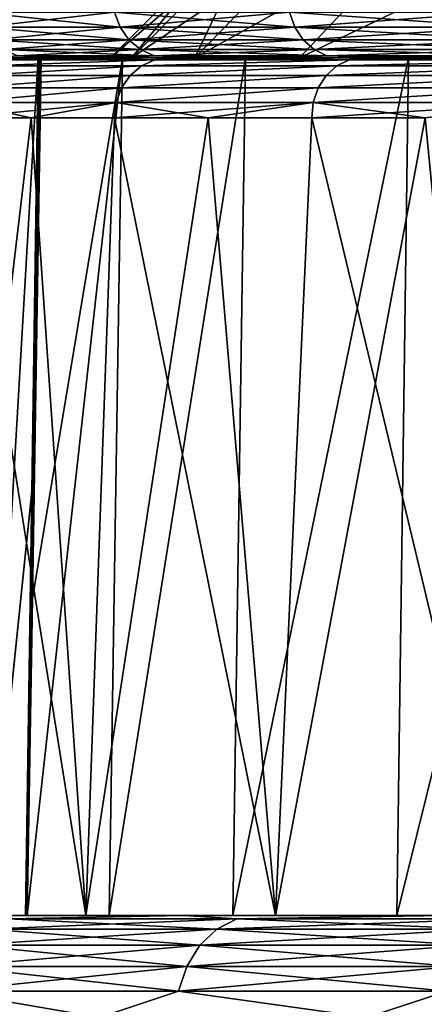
# Model space of a CAD drawing. Header units: millimetres. Extents: x -139 to 106, y -8 to 139.
# Tile 217 of 256: x -37.95 to -35.96, y 129.63 to 134.45. Entities that reach past the tile are written whole.
import ezdxf

# ---------------------------------------------------------------- set-up
doc = ezdxf.new("R2010")
doc.units = ezdxf.units.MM
doc.header["$LTSCALE"] = 53.842063
for name, color, linetype in [('126', 7, 'CONTINUOUS'), ('127', 7, 'CONTINUOUS'), ('128', 7, 'CONTINUOUS'), ('133', 7, 'CONTINUOUS'), ('134', 7, 'CONTINUOUS'), ('135', 7, 'CONTINUOUS'), ('30', 7, 'CONTINUOUS'), ('301', 7, 'CONTINUOUS'), ('302', 7, 'CONTINUOUS'), ('303', 7, 'CONTINUOUS'), ('314', 7, 'CONTINUOUS'), ('40', 7, 'CONTINUOUS'), ('432', 7, 'CONTINUOUS'), ('433', 7, 'CONTINUOUS'), ('436', 7, 'CONTINUOUS'), ('437', 7, 'CONTINUOUS')]:
    doc.layers.add(name, color=color, linetype=linetype)

msp = doc.modelspace()

# ---------------------------------------------------------------- linework, layer by layer
at = {"layer": '126', "color": 7, "linetype": 'CONTINUOUS', "true_color": 0x404040}
for points in [[(-37.9355, 134.2629, -5.936), (-38.4869, 134.2629, -4.0318), (-37.7807, 134.2629, -5.7866), (-37.9355, 134.2629, -5.936)], [(-37.7807, 134.2629, -5.7866), (-38.4869, 134.2629, -4.0318), (-38.0751, 134.2629, -4.8494), (-37.7807, 134.2629, -5.7866)], [(-37.7807, 134.2629, 5.7865), (-38.0752, 134.2629, 4.8494), (-37.9978, 134.2629, 5.755), (-37.7807, 134.2629, 5.7865)], [(-37.6527, 134.2629, 6.6883), (-37.7807, 134.2629, 5.7865), (-37.9978, 134.2629, 5.755), (-37.6527, 134.2629, 6.6883)], [(-37.1776, 134.2629, -7.7674), (-37.9355, 134.2629, -5.936), (-37.0389, 134.2629, -7.6047), (-37.1776, 134.2629, -7.7674)], [(-37.0389, 134.2629, -7.6047), (-37.9355, 134.2629, -5.936), (-37.435, 134.2629, -6.7059), (-37.0389, 134.2629, -7.6047)], [(-37.435, 134.2629, -6.7059), (-37.9355, 134.2629, -5.936), (-37.7807, 134.2629, -5.7866), (-37.435, 134.2629, -6.7059)], [(-37.435, 134.2629, 6.7059), (-37.7807, 134.2629, 5.7865), (-37.6527, 134.2629, 6.6883), (-37.435, 134.2629, 6.7059)], [(-37.2563, 134.2629, 7.6013), (-37.435, 134.2629, 6.7059), (-37.6527, 134.2629, 6.6883), (-37.2563, 134.2629, 7.6013)], [(-37.0389, 134.2629, 7.6047), (-37.435, 134.2629, 6.7059), (-37.2563, 134.2629, 7.6013), (-37.0389, 134.2629, 7.6047)], [(-36.8097, 134.2629, 8.491), (-37.0389, 134.2629, 7.6047), (-37.2563, 134.2629, 7.6013), (-36.8097, 134.2629, 8.491)], [(-36.222, 134.2629, -9.5045), (-37.1776, 134.2629, -7.7674), (-36.1006, 134.2629, -9.3299), (-36.222, 134.2629, -9.5045)], [(-36.1006, 134.2629, -9.3299), (-37.1776, 134.2629, -7.7674), (-36.5936, 134.2629, -8.4803), (-36.1006, 134.2629, -9.3299)], [(-36.5936, 134.2629, -8.4803), (-37.1776, 134.2629, -7.7674), (-37.0389, 134.2629, -7.6047), (-36.5936, 134.2629, -8.4803)], [(-36.5936, 134.2629, 8.4803), (-37.0389, 134.2629, 7.6047), (-36.8097, 134.2629, 8.491), (-36.5936, 134.2629, 8.4803)], [(-36.1006, 134.2629, 9.3299), (-36.5936, 134.2629, 8.4803), (-36.8097, 134.2629, 8.491), (-36.1006, 134.2629, 9.3299)], [(-36.3146, 134.2629, 9.3546), (-36.1006, 134.2629, 9.3299), (-36.8097, 134.2629, 8.491), (-36.3146, 134.2629, 9.3546)], [(-35.5614, 134.2629, 10.1509), (-36.1006, 134.2629, 9.3299), (-36.3146, 134.2629, 9.3546), (-35.5614, 134.2629, 10.1509)], [(-35.7723, 134.2629, 10.1893), (-35.5614, 134.2629, 10.1509), (-36.3146, 134.2629, 9.3546), (-35.7723, 134.2629, 10.1893)], [(-35.0809, 134.2629, -11.1253), (-36.222, 134.2629, -9.5045), (-34.9776, 134.2629, -10.9408), (-35.0809, 134.2629, -11.1253)], [(-34.9776, 134.2629, -10.9408), (-36.222, 134.2629, -9.5045), (-35.5614, 134.2629, -10.1509), (-34.9776, 134.2629, -10.9408)], [(-35.5614, 134.2629, -10.1509), (-36.222, 134.2629, -9.5045), (-36.1006, 134.2629, -9.3299), (-35.5614, 134.2629, -10.1509)]]:
    msp.add_3dface(points, dxfattribs=at)
at = {"layer": '127', "color": 7, "linetype": 'CONTINUOUS', "true_color": 0x404040}
for points in [[(-37.8864, 132.1406, 2.6136), (-37.8483, 134.2629, 2.61), (-37.9173, 130.0629, 2.6508), (-37.8864, 132.1406, 2.6136)], [(-37.9173, 130.0629, 2.6508), (-37.8483, 134.2629, 2.61), (-37.9138, 130.0629, 2.6703), (-37.9173, 130.0629, 2.6508)], [(-37.8483, 134.2629, 2.61), (-37.9096, 130.0629, 2.6897), (-37.9138, 130.0629, 2.6703), (-37.8483, 134.2629, 2.61)], [(-37.8834, 131.615, 2.6745), (-37.9096, 130.0629, 2.6897), (-37.8394, 134.2629, 2.6438), (-37.8834, 131.615, 2.6745)], [(-37.8394, 134.2629, 2.6438), (-37.9096, 130.0629, 2.6897), (-37.8483, 134.2629, 2.61), (-37.8394, 134.2629, 2.6438)], [(-37.8548, 134.2629, 2.5756), (-37.8483, 134.2629, 2.61), (-37.8864, 132.1406, 2.6136), (-37.8548, 134.2629, 2.5756)]]:
    msp.add_3dface(points, dxfattribs=at)
at = {"layer": '128', "color": 7, "linetype": 'CONTINUOUS', "true_color": 0x404040}
for points in [[(-37.8548, 134.2629, -2.5756), (-37.8864, 132.1366, -2.6137), (-37.9138, 130.0629, -2.6703), (-37.8548, 134.2629, -2.5756)], [(-37.8483, 134.2629, -2.61), (-37.8548, 134.2629, -2.5756), (-37.9138, 130.0629, -2.6703), (-37.8483, 134.2629, -2.61)], [(-37.9096, 130.0629, -2.6897), (-37.8483, 134.2629, -2.61), (-37.9138, 130.0629, -2.6703), (-37.9096, 130.0629, -2.6897)], [(-37.8834, 131.615, -2.6745), (-37.8483, 134.2629, -2.61), (-37.9096, 130.0629, -2.6897), (-37.8834, 131.615, -2.6745)], [(-37.8394, 134.2629, -2.6438), (-37.8483, 134.2629, -2.61), (-37.8834, 131.615, -2.6745), (-37.8394, 134.2629, -2.6438)], [(-37.8864, 132.1366, -2.6137), (-37.9173, 130.0629, -2.6508), (-37.9138, 130.0629, -2.6703), (-37.8864, 132.1366, -2.6137)]]:
    msp.add_3dface(points, dxfattribs=at)
at = {"layer": '133', "linetype": 'CONTINUOUS'}
for points in [[(-38.3551, 130.0629, 5.8475), (-37.6212, 130.0629, 7.6896), (-38.246, 133.9681, 5.9562), (-38.3551, 130.0629, 5.8475)], [(-38.246, 133.9681, 5.9562), (-37.6212, 130.0629, 7.6896), (-37.8896, 133.9681, 6.9024), (-38.246, 133.9681, 5.9562)], [(-37.8896, 133.9681, 6.9024), (-37.6212, 130.0629, 7.6896), (-37.4813, 133.9681, 7.8274), (-37.8896, 133.9681, 6.9024)], [(-37.6212, 130.0629, 7.6896), (-36.6924, 130.0629, 9.4415), (-37.4813, 133.9681, 7.8274), (-37.6212, 130.0629, 7.6896)], [(-37.4813, 133.9681, 7.8274), (-36.6924, 130.0629, 9.4415), (-37.0224, 133.9681, 8.7283), (-37.4813, 133.9681, 7.8274)], [(-37.0224, 133.9681, 8.7283), (-36.6924, 130.0629, 9.4415), (-36.5143, 133.9681, 9.6025), (-37.0224, 133.9681, 8.7283)], [(-36.6924, 130.0629, 9.4415), (-35.5796, 130.0629, 11.0827), (-36.5143, 133.9681, 9.6025), (-36.6924, 130.0629, 9.4415)], [(-36.5143, 133.9681, 9.6025), (-35.5796, 130.0629, 11.0827), (-35.9585, 133.9681, 10.4472), (-36.5143, 133.9681, 9.6025)]]:
    msp.add_3dface(points, dxfattribs=at)
at = {"layer": '134', "color": 7, "linetype": 'CONTINUOUS', "true_color": 0x404040}
for points in [[(-38.4869, 134.2629, -4.0318), (-37.9355, 134.2629, -5.936), (-38.0375, 134.2529, -5.8764), (-38.4869, 134.2629, -4.0318)], [(-37.2839, 134.2529, 7.7228), (-38.0375, 134.2529, 5.8764), (-38.1052, 134.2235, 5.9002), (-37.2839, 134.2529, 7.7228)], [(-37.3485, 134.2235, 7.754), (-37.2839, 134.2529, 7.7228), (-38.1052, 134.2235, 5.9002), (-37.3485, 134.2235, 7.754)], [(-38.0375, 134.2529, -5.8764), (-37.2839, 134.2529, -7.7228), (-38.1052, 134.2235, -5.9002), (-38.0375, 134.2529, -5.8764)], [(-38.1052, 134.2235, -5.9002), (-37.2839, 134.2529, -7.7228), (-37.3485, 134.2235, -7.754), (-38.1052, 134.2235, -5.9002)], [(-37.6527, 134.2629, 6.6883), (-37.9978, 134.2629, 5.755), (-38.0375, 134.2529, 5.8764), (-37.6527, 134.2629, 6.6883)], [(-37.2839, 134.2529, 7.7228), (-37.6527, 134.2629, 6.6883), (-38.0375, 134.2529, 5.8764), (-37.2839, 134.2529, 7.7228)], [(-38.0375, 134.2529, -5.8764), (-37.9355, 134.2629, -5.936), (-37.2839, 134.2529, -7.7228), (-38.0375, 134.2529, -5.8764)], [(-37.9355, 134.2629, -5.936), (-37.1776, 134.2629, -7.7674), (-37.2839, 134.2529, -7.7228), (-37.9355, 134.2629, -5.936)], [(-37.2563, 134.2629, 7.6013), (-37.6527, 134.2629, 6.6883), (-37.2839, 134.2529, 7.7228), (-37.2563, 134.2629, 7.6013)], [(-36.331, 134.2529, 9.4746), (-37.2839, 134.2529, 7.7228), (-37.3485, 134.2235, 7.754), (-36.331, 134.2529, 9.4746)], [(-36.3916, 134.2235, 9.5129), (-36.331, 134.2529, 9.4746), (-37.3485, 134.2235, 7.754), (-36.3916, 134.2235, 9.5129)], [(-37.2839, 134.2529, -7.7228), (-36.331, 134.2529, -9.4746), (-37.3485, 134.2235, -7.754), (-37.2839, 134.2529, -7.7228)], [(-37.3485, 134.2235, -7.754), (-36.331, 134.2529, -9.4746), (-36.3916, 134.2235, -9.5129), (-37.3485, 134.2235, -7.754)], [(-36.8097, 134.2629, 8.491), (-37.2563, 134.2629, 7.6013), (-37.2839, 134.2529, 7.7228), (-36.8097, 134.2629, 8.491)], [(-36.331, 134.2529, 9.4746), (-36.8097, 134.2629, 8.491), (-37.2839, 134.2529, 7.7228), (-36.331, 134.2529, 9.4746)], [(-37.2839, 134.2529, -7.7228), (-37.1776, 134.2629, -7.7674), (-36.331, 134.2529, -9.4746), (-37.2839, 134.2529, -7.7228)], [(-37.1776, 134.2629, -7.7674), (-36.222, 134.2629, -9.5045), (-36.331, 134.2529, -9.4746), (-37.1776, 134.2629, -7.7674)], [(-36.3146, 134.2629, 9.3546), (-36.8097, 134.2629, 8.491), (-36.331, 134.2529, 9.4746), (-36.3146, 134.2629, 9.3546)], [(-35.1903, 134.2529, 11.1104), (-36.331, 134.2529, 9.4746), (-36.3916, 134.2235, 9.5129), (-35.1903, 134.2529, 11.1104)], [(-35.2463, 134.2235, 11.1553), (-35.1903, 134.2529, 11.1104), (-36.3916, 134.2235, 9.5129), (-35.2463, 134.2235, 11.1553)], [(-36.331, 134.2529, -9.4746), (-35.1903, 134.2529, -11.1104), (-36.3916, 134.2235, -9.5129), (-36.331, 134.2529, -9.4746)], [(-36.3916, 134.2235, -9.5129), (-35.1903, 134.2529, -11.1104), (-35.2463, 134.2235, -11.1553), (-36.3916, 134.2235, -9.5129)], [(-35.7723, 134.2629, 10.1893), (-36.3146, 134.2629, 9.3546), (-36.331, 134.2529, 9.4746), (-35.7723, 134.2629, 10.1893)], [(-35.1903, 134.2529, 11.1104), (-35.7723, 134.2629, 10.1893), (-36.331, 134.2529, 9.4746), (-35.1903, 134.2529, 11.1104)], [(-36.331, 134.2529, -9.4746), (-36.222, 134.2629, -9.5045), (-35.1903, 134.2529, -11.1104), (-36.331, 134.2529, -9.4746)], [(-36.222, 134.2629, -9.5045), (-35.0809, 134.2629, -11.1253), (-35.1903, 134.2529, -11.1104), (-36.222, 134.2629, -9.5045)], [(-37.3485, 134.2235, 7.754), (-38.1052, 134.2235, 5.9002), (-38.1634, 134.1768, 5.921), (-37.3485, 134.2235, 7.754)], [(-37.404, 134.1768, 7.7814), (-37.3485, 134.2235, 7.754), (-38.1634, 134.1768, 5.921), (-37.404, 134.1768, 7.7814)], [(-38.1052, 134.2235, -5.9002), (-37.3485, 134.2235, -7.754), (-38.1634, 134.1768, -5.921), (-38.1052, 134.2235, -5.9002)], [(-38.1634, 134.1768, -5.921), (-37.3485, 134.2235, -7.754), (-37.404, 134.1768, -7.7814), (-38.1634, 134.1768, -5.921)], [(-36.3916, 134.2235, 9.5129), (-37.3485, 134.2235, 7.754), (-37.404, 134.1768, 7.7814), (-36.3916, 134.2235, 9.5129)], [(-36.4436, 134.1768, 9.5464), (-36.3916, 134.2235, 9.5129), (-37.404, 134.1768, 7.7814), (-36.4436, 134.1768, 9.5464)], [(-37.3485, 134.2235, -7.754), (-36.3916, 134.2235, -9.5129), (-37.404, 134.1768, -7.7814), (-37.3485, 134.2235, -7.754)], [(-37.404, 134.1768, -7.7814), (-36.3916, 134.2235, -9.5129), (-36.4436, 134.1768, -9.5464), (-37.404, 134.1768, -7.7814)], [(-35.2463, 134.2235, 11.1553), (-36.3916, 134.2235, 9.5129), (-36.4436, 134.1768, 9.5464), (-35.2463, 134.2235, 11.1553)], [(-35.2941, 134.1768, 11.1946), (-35.2463, 134.2235, 11.1553), (-36.4436, 134.1768, 9.5464), (-35.2941, 134.1768, 11.1946)], [(-36.3916, 134.2235, -9.5129), (-35.2463, 134.2235, -11.1553), (-36.4436, 134.1768, -9.5464), (-36.3916, 134.2235, -9.5129)], [(-36.4436, 134.1768, -9.5464), (-35.2463, 134.2235, -11.1553), (-35.2941, 134.1768, -11.1946), (-36.4436, 134.1768, -9.5464)], [(-37.404, 134.1768, 7.7814), (-38.1634, 134.1768, 5.921), (-38.2082, 134.1157, 5.9378), (-37.404, 134.1768, 7.7814)], [(-37.4464, 134.1157, 7.8034), (-37.404, 134.1768, 7.7814), (-38.2082, 134.1157, 5.9378), (-37.4464, 134.1157, 7.8034)], [(-38.1634, 134.1768, -5.921), (-37.404, 134.1768, -7.7814), (-38.2082, 134.1157, -5.9378), (-38.1634, 134.1768, -5.921)], [(-38.2082, 134.1157, -5.9378), (-37.404, 134.1768, -7.7814), (-37.4464, 134.1157, -7.8034), (-38.2082, 134.1157, -5.9378)], [(-36.4436, 134.1768, 9.5464), (-37.404, 134.1768, 7.7814), (-37.4464, 134.1157, 7.8034), (-36.4436, 134.1768, 9.5464)], [(-36.4832, 134.1157, 9.5733), (-36.4436, 134.1768, 9.5464), (-37.4464, 134.1157, 7.8034), (-36.4832, 134.1157, 9.5733)], [(-37.404, 134.1768, -7.7814), (-36.4436, 134.1768, -9.5464), (-37.4464, 134.1157, -7.8034), (-37.404, 134.1768, -7.7814)], [(-37.4464, 134.1157, -7.8034), (-36.4436, 134.1768, -9.5464), (-36.4832, 134.1157, -9.5733), (-37.4464, 134.1157, -7.8034)], [(-35.2941, 134.1768, 11.1946), (-36.4436, 134.1768, 9.5464), (-36.4832, 134.1157, 9.5733), (-35.2941, 134.1768, 11.1946)], [(-35.3302, 134.1157, 11.226), (-35.2941, 134.1768, 11.1946), (-36.4832, 134.1157, 9.5733), (-35.3302, 134.1157, 11.226)], [(-36.4436, 134.1768, -9.5464), (-35.2941, 134.1768, -11.1946), (-36.4832, 134.1157, -9.5733), (-36.4436, 134.1768, -9.5464)], [(-36.4832, 134.1157, -9.5733), (-35.2941, 134.1768, -11.1946), (-35.3302, 134.1157, -11.226), (-36.4832, 134.1157, -9.5733)], [(-37.4729, 134.0444, -7.8189), (-38.2364, 134.0444, -5.9497), (-37.4464, 134.1157, -7.8034), (-37.4729, 134.0444, -7.8189)], [(-38.2364, 134.0444, -5.9497), (-38.2082, 134.1157, -5.9378), (-37.4464, 134.1157, -7.8034), (-38.2364, 134.0444, -5.9497)], [(-38.2364, 134.0444, 5.9497), (-37.4729, 134.0444, 7.8189), (-37.4464, 134.1157, 7.8034), (-38.2364, 134.0444, 5.9497)], [(-38.2364, 134.0444, 5.9497), (-37.4464, 134.1157, 7.8034), (-38.2082, 134.1157, 5.9378), (-38.2364, 134.0444, 5.9497)], [(-36.5074, 134.0444, -9.5923), (-37.4729, 134.0444, -7.8189), (-36.4832, 134.1157, -9.5733), (-36.5074, 134.0444, -9.5923)], [(-37.4729, 134.0444, -7.8189), (-37.4464, 134.1157, -7.8034), (-36.4832, 134.1157, -9.5733), (-37.4729, 134.0444, -7.8189)], [(-37.4729, 134.0444, 7.8189), (-36.5074, 134.0444, 9.5923), (-36.4832, 134.1157, 9.5733), (-37.4729, 134.0444, 7.8189)], [(-37.4729, 134.0444, 7.8189), (-36.4832, 134.1157, 9.5733), (-37.4464, 134.1157, 7.8034), (-37.4729, 134.0444, 7.8189)], [(-35.3517, 134.0444, -11.248), (-36.5074, 134.0444, -9.5923), (-35.3302, 134.1157, -11.226), (-35.3517, 134.0444, -11.248)], [(-36.5074, 134.0444, -9.5923), (-36.4832, 134.1157, -9.5733), (-35.3302, 134.1157, -11.226), (-36.5074, 134.0444, -9.5923)], [(-36.5074, 134.0444, 9.5923), (-35.3517, 134.0444, 11.248), (-35.3302, 134.1157, 11.226), (-36.5074, 134.0444, 9.5923)], [(-36.5074, 134.0444, 9.5923), (-35.3302, 134.1157, 11.226), (-36.4832, 134.1157, 9.5733), (-36.5074, 134.0444, 9.5923)], [(-38.246, 133.9681, 5.9562), (-37.8896, 133.9681, 6.9024), (-38.2364, 134.0444, 5.9497), (-38.246, 133.9681, 5.9562)], [(-37.8896, 133.9681, -6.9024), (-38.246, 133.9681, -5.9562), (-37.4729, 134.0444, -7.8189), (-37.8896, 133.9681, -6.9024)], [(-37.4729, 134.0444, -7.8189), (-38.246, 133.9681, -5.9562), (-38.2364, 134.0444, -5.9497), (-37.4729, 134.0444, -7.8189)], [(-38.2364, 134.0444, 5.9497), (-37.8896, 133.9681, 6.9024), (-37.4729, 134.0444, 7.8189), (-38.2364, 134.0444, 5.9497)], [(-37.8896, 133.9681, 6.9024), (-37.4813, 133.9681, 7.8274), (-37.4729, 134.0444, 7.8189), (-37.8896, 133.9681, 6.9024)], [(-37.4813, 133.9681, -7.8274), (-37.8896, 133.9681, -6.9024), (-37.4729, 134.0444, -7.8189), (-37.4813, 133.9681, -7.8274)], [(-37.4813, 133.9681, 7.8274), (-37.0224, 133.9681, 8.7283), (-37.4729, 134.0444, 7.8189), (-37.4813, 133.9681, 7.8274)], [(-37.0224, 133.9681, -8.7284), (-37.4813, 133.9681, -7.8274), (-36.5074, 134.0444, -9.5923), (-37.0224, 133.9681, -8.7284)], [(-36.5074, 134.0444, -9.5923), (-37.4813, 133.9681, -7.8274), (-37.4729, 134.0444, -7.8189), (-36.5074, 134.0444, -9.5923)], [(-37.4729, 134.0444, 7.8189), (-37.0224, 133.9681, 8.7283), (-36.5074, 134.0444, 9.5923), (-37.4729, 134.0444, 7.8189)], [(-37.0224, 133.9681, 8.7283), (-36.5143, 133.9681, 9.6025), (-36.5074, 134.0444, 9.5923), (-37.0224, 133.9681, 8.7283)], [(-36.5143, 133.9681, -9.6025), (-37.0224, 133.9681, -8.7284), (-36.5074, 134.0444, -9.5923), (-36.5143, 133.9681, -9.6025)], [(-36.5143, 133.9681, 9.6025), (-35.9585, 133.9681, 10.4472), (-36.5074, 134.0444, 9.5923), (-36.5143, 133.9681, 9.6025)], [(-35.9585, 133.9681, -10.4472), (-36.5143, 133.9681, -9.6025), (-35.3517, 134.0444, -11.248), (-35.9585, 133.9681, -10.4472)], [(-35.3517, 134.0444, -11.248), (-36.5143, 133.9681, -9.6025), (-36.5074, 134.0444, -9.5923), (-35.3517, 134.0444, -11.248)], [(-36.5074, 134.0444, 9.5923), (-35.9585, 133.9681, 10.4472), (-35.3517, 134.0444, 11.248), (-36.5074, 134.0444, 9.5923)]]:
    msp.add_3dface(points, dxfattribs=at)
at = {"layer": '135', "linetype": 'CONTINUOUS'}
for points in [[(-37.6212, 130.0629, -7.6896), (-38.3551, 130.0629, -5.8475), (-37.8896, 133.9681, -6.9024), (-37.6212, 130.0629, -7.6896)], [(-38.3551, 130.0629, -5.8475), (-38.246, 133.9681, -5.9562), (-37.8896, 133.9681, -6.9024), (-38.3551, 130.0629, -5.8475)], [(-37.6212, 130.0629, -7.6896), (-37.8896, 133.9681, -6.9024), (-37.4813, 133.9681, -7.8274), (-37.6212, 130.0629, -7.6896)], [(-36.6924, 130.0629, -9.4415), (-37.6212, 130.0629, -7.6896), (-37.0224, 133.9681, -8.7284), (-36.6924, 130.0629, -9.4415)], [(-37.6212, 130.0629, -7.6896), (-37.4813, 133.9681, -7.8274), (-37.0224, 133.9681, -8.7284), (-37.6212, 130.0629, -7.6896)], [(-36.6924, 130.0629, -9.4415), (-37.0224, 133.9681, -8.7284), (-36.5143, 133.9681, -9.6025), (-36.6924, 130.0629, -9.4415)], [(-35.5796, 130.0629, -11.0827), (-36.6924, 130.0629, -9.4415), (-35.9585, 133.9681, -10.4472), (-35.5796, 130.0629, -11.0827)], [(-36.6924, 130.0629, -9.4415), (-36.5143, 133.9681, -9.6025), (-35.9585, 133.9681, -10.4472), (-36.6924, 130.0629, -9.4415)]]:
    msp.add_3dface(points, dxfattribs=at)
at = {"layer": '30', "color": 8, "linetype": 'CONTINUOUS'}
for points in [[(-37.1404, 130.0629, -10.9431), (-38, 130.0459, -9.8147), (-38.229, 130.0629, -9.1339), (-37.1404, 130.0629, -10.9431)], [(-38.2288, 130.0629, 9.1342), (-38, 130.0459, 9.8147), (-37.1403, 130.0629, 10.9433), (-38.2288, 130.0629, 9.1342)], [(-36.881, 130.0459, -11.5379), (-38, 130.0459, -9.8147), (-37.1404, 130.0629, -10.9431), (-36.881, 130.0459, -11.5379)], [(-38, 130.0459, 9.8147), (-36.881, 130.0459, 11.5379), (-37.1403, 130.0629, 10.9433), (-38, 130.0459, 9.8147)], [(-35.8627, 130.0629, -12.6239), (-36.881, 130.0459, -11.5379), (-37.1404, 130.0629, -10.9431), (-35.8627, 130.0629, -12.6239)], [(-37.1403, 130.0629, 10.9433), (-36.881, 130.0459, 11.5379), (-35.8625, 130.0629, 12.6242), (-37.1403, 130.0629, 10.9433)], [(-35.5879, 130.0459, -13.1346), (-36.881, 130.0459, -11.5379), (-35.8627, 130.0629, -12.6239), (-35.5879, 130.0459, -13.1346)], [(-36.881, 130.0459, 11.5379), (-35.5879, 130.0459, 13.1346), (-35.8625, 130.0629, 12.6242), (-36.881, 130.0459, 11.5379)], [(-36.9786, 129.9958, -11.6088), (-38.1046, 129.9958, -9.875), (-36.881, 130.0459, -11.5379), (-36.9786, 129.9958, -11.6088)], [(-36.881, 130.0459, -11.5379), (-38.1046, 129.9958, -9.875), (-38, 130.0459, -9.8147), (-36.881, 130.0459, -11.5379)], [(-38.1045, 129.9958, 9.8751), (-36.9786, 129.9958, 11.6088), (-38, 130.0459, 9.8147), (-38.1045, 129.9958, 9.8751)], [(-38, 130.0459, 9.8147), (-36.9786, 129.9958, 11.6088), (-36.881, 130.0459, 11.5379), (-38, 130.0459, 9.8147)], [(-35.6776, 129.9958, -13.2154), (-36.9786, 129.9958, -11.6088), (-35.5879, 130.0459, -13.1346), (-35.6776, 129.9958, -13.2154)], [(-35.5879, 130.0459, -13.1346), (-36.9786, 129.9958, -11.6088), (-36.881, 130.0459, -11.5379), (-35.5879, 130.0459, -13.1346)], [(-36.9786, 129.9958, 11.6088), (-35.6776, 129.9958, 13.2154), (-36.881, 130.0459, 11.5379), (-36.9786, 129.9958, 11.6088)], [(-36.881, 130.0459, 11.5379), (-35.6776, 129.9958, 13.2154), (-35.5879, 130.0459, 13.1346), (-36.881, 130.0459, 11.5379)], [(-37.0625, 129.9163, -11.6697), (-38.1943, 129.9163, -9.9269), (-36.9786, 129.9958, -11.6088), (-37.0625, 129.9163, -11.6697)], [(-36.9786, 129.9958, -11.6088), (-38.1943, 129.9163, -9.9269), (-38.1046, 129.9958, -9.875), (-36.9786, 129.9958, -11.6088)], [(-38.1943, 129.9163, 9.9269), (-37.0625, 129.9163, 11.6697), (-38.1045, 129.9958, 9.8751), (-38.1943, 129.9163, 9.9269)], [(-38.1045, 129.9958, 9.8751), (-37.0625, 129.9163, 11.6697), (-36.9786, 129.9958, 11.6088), (-38.1045, 129.9958, 9.8751)], [(-35.7547, 129.9163, -13.2847), (-37.0625, 129.9163, -11.6697), (-35.6776, 129.9958, -13.2154), (-35.7547, 129.9163, -13.2847)], [(-35.6776, 129.9958, -13.2154), (-37.0625, 129.9163, -11.6697), (-36.9786, 129.9958, -11.6088), (-35.6776, 129.9958, -13.2154)], [(-37.0625, 129.9163, 11.6697), (-35.7546, 129.9163, 13.2847), (-36.9786, 129.9958, 11.6088), (-37.0625, 129.9163, 11.6697)], [(-36.9786, 129.9958, 11.6088), (-35.7546, 129.9163, 13.2847), (-35.6776, 129.9958, 13.2154), (-36.9786, 129.9958, 11.6088)], [(-37.1268, 129.8126, -11.7164), (-38.2631, 129.8126, -9.9666), (-37.0625, 129.9163, -11.6697), (-37.1268, 129.8126, -11.7164)], [(-37.0625, 129.9163, -11.6697), (-38.2631, 129.8126, -9.9666), (-38.1943, 129.9163, -9.9269), (-37.0625, 129.9163, -11.6697)], [(-38.2631, 129.8126, 9.9666), (-37.1268, 129.8126, 11.7164), (-38.1943, 129.9163, 9.9269), (-38.2631, 129.8126, 9.9666)], [(-38.1943, 129.9163, 9.9269), (-37.1268, 129.8126, 11.7164), (-37.0625, 129.9163, 11.6697), (-38.1943, 129.9163, 9.9269)], [(-35.8137, 129.8126, -13.3379), (-37.1268, 129.8126, -11.7164), (-35.7547, 129.9163, -13.2847), (-35.8137, 129.8126, -13.3379)], [(-35.7547, 129.9163, -13.2847), (-37.1268, 129.8126, -11.7164), (-37.0625, 129.9163, -11.6697), (-35.7547, 129.9163, -13.2847)], [(-37.1268, 129.8126, 11.7164), (-35.8137, 129.8126, 13.3379), (-37.0625, 129.9163, 11.6697), (-37.1268, 129.8126, 11.7164)], [(-37.0625, 129.9163, 11.6697), (-35.8137, 129.8126, 13.3379), (-35.7546, 129.9163, 13.2847), (-37.0625, 129.9163, 11.6697)], [(-37.1671, 129.6918, -11.7458), (-38.3063, 129.6918, -9.9915), (-37.1268, 129.8126, -11.7164), (-37.1671, 129.6918, -11.7458)], [(-37.1268, 129.8126, -11.7164), (-38.3063, 129.6918, -9.9915), (-38.2631, 129.8126, -9.9666), (-37.1268, 129.8126, -11.7164)], [(-38.3063, 129.6918, 9.9915), (-37.1671, 129.6918, 11.7458), (-38.2631, 129.8126, 9.9666), (-38.3063, 129.6918, 9.9915)], [(-38.2631, 129.8126, 9.9666), (-37.1671, 129.6918, 11.7458), (-37.1268, 129.8126, 11.7164), (-38.2631, 129.8126, 9.9666)], [(-35.8508, 129.6918, -13.3713), (-37.1671, 129.6918, -11.7458), (-35.8137, 129.8126, -13.3379), (-35.8508, 129.6918, -13.3713)], [(-35.8137, 129.8126, -13.3379), (-37.1671, 129.6918, -11.7458), (-37.1268, 129.8126, -11.7164), (-35.8137, 129.8126, -13.3379)], [(-37.1671, 129.6918, 11.7458), (-35.8508, 129.6918, 13.3713), (-37.1268, 129.8126, 11.7164), (-37.1671, 129.6918, 11.7458)], [(-37.1268, 129.8126, 11.7164), (-35.8508, 129.6918, 13.3713), (-35.8137, 129.8126, 13.3379), (-37.1268, 129.8126, 11.7164)], [(-38.6707, 129.5629, 9.3682), (-37.5542, 129.5629, 11.2237), (-38.3063, 129.6918, 9.9915), (-38.6707, 129.5629, 9.3682)], [(-37.5542, 129.5629, -11.2237), (-38.6707, 129.5629, -9.3682), (-38.3063, 129.6918, -9.9915), (-37.5542, 129.5629, -11.2237)], [(-38.3063, 129.6918, 9.9915), (-37.5542, 129.5629, 11.2237), (-37.1671, 129.6918, 11.7458), (-38.3063, 129.6918, 9.9915)], [(-37.1671, 129.6918, -11.7458), (-37.5542, 129.5629, -11.2237), (-38.3063, 129.6918, -9.9915), (-37.1671, 129.6918, -11.7458)], [(-37.5542, 129.5629, 11.2237), (-36.2437, 129.5629, 12.9477), (-37.1671, 129.6918, 11.7458), (-37.5542, 129.5629, 11.2237)], [(-36.2437, 129.5629, -12.9477), (-37.5542, 129.5629, -11.2237), (-37.1671, 129.6918, -11.7458), (-36.2437, 129.5629, -12.9477)], [(-37.1671, 129.6918, 11.7458), (-36.2437, 129.5629, 12.9477), (-35.8508, 129.6918, 13.3713), (-37.1671, 129.6918, 11.7458)], [(-35.8508, 129.6918, -13.3713), (-36.2437, 129.5629, -12.9477), (-37.1671, 129.6918, -11.7458), (-35.8508, 129.6918, -13.3713)], [(-36.2437, 129.5629, 12.9477), (-34.7544, 129.5629, 14.5199), (-35.8508, 129.6918, 13.3713), (-36.2437, 129.5629, 12.9477)], [(-34.7544, 129.5629, -14.5199), (-36.2437, 129.5629, -12.9477), (-35.8508, 129.6918, -13.3713), (-34.7544, 129.5629, -14.5199)]]:
    msp.add_3dface(points, dxfattribs=at)
at = {"layer": '301', "color": 8, "linetype": 'CONTINUOUS'}
for points in [[(-37.8548, 134.2629, -2.5756), (-37.8548, 134.2629, 2.5756), (-38.0287, 134.2629, 0.8615), (-37.8548, 134.2629, -2.5756)], [(-38.0287, 134.2629, -0.8615), (-37.8548, 134.2629, -2.5756), (-38.0287, 134.2629, 0.8615), (-38.0287, 134.2629, -0.8615)], [(-37.8483, 134.2629, 2.61), (-37.8548, 134.2629, 2.5756), (-37.8483, 134.2629, -2.61), (-37.8483, 134.2629, 2.61)], [(-37.8548, 134.2629, 2.5756), (-37.8548, 134.2629, -2.5756), (-37.8483, 134.2629, -2.61), (-37.8548, 134.2629, 2.5756)], [(-37.8394, 134.2629, 2.6438), (-37.8483, 134.2629, 2.61), (-37.8394, 134.2629, -2.6438), (-37.8394, 134.2629, 2.6438)], [(-37.8483, 134.2629, 2.61), (-37.8483, 134.2629, -2.61), (-37.8394, 134.2629, -2.6438), (-37.8483, 134.2629, 2.61)], [(-37.8394, 134.2629, 2.6438), (-37.8394, 134.2629, -2.6438), (-37.441, 134.2629, -4.4999), (-37.8394, 134.2629, 2.6438)], [(-37.441, 134.2629, 4.4999), (-37.8394, 134.2629, 2.6438), (-37.5004, 134.2629, 0), (-37.441, 134.2629, 4.4999)], [(-37.8394, 134.2629, 2.6438), (-37.441, 134.2629, -4.4999), (-37.5004, 134.2629, 0), (-37.8394, 134.2629, 2.6438)], [(-37.3967, 134.2629, 1.8473), (-37.441, 134.2629, 4.4999), (-37.5004, 134.2629, 0), (-37.3967, 134.2629, 1.8473)], [(-37.5004, 134.2629, 0), (-37.441, 134.2629, -4.4999), (-37.3967, 134.2629, -1.8473), (-37.5004, 134.2629, 0)], [(-36.8386, 134.2629, 6.3002), (-37.441, 134.2629, 4.4999), (-37.0868, 134.2629, 3.6715), (-36.8386, 134.2629, 6.3002)], [(-37.0868, 134.2629, 3.6715), (-37.441, 134.2629, 4.4999), (-37.3967, 134.2629, 1.8473), (-37.0868, 134.2629, 3.6715)], [(-37.441, 134.2629, -4.4999), (-36.8386, 134.2629, -6.3002), (-37.3967, 134.2629, -1.8473), (-37.441, 134.2629, -4.4999)], [(-37.3967, 134.2629, -1.8473), (-36.8386, 134.2629, -6.3002), (-37.0868, 134.2629, -3.6715), (-37.3967, 134.2629, -1.8473)], [(-36.5745, 134.2629, 5.4497), (-36.8386, 134.2629, 6.3002), (-37.0868, 134.2629, 3.6715), (-36.5745, 134.2629, 5.4497)], [(-37.0868, 134.2629, -3.6715), (-36.8386, 134.2629, -6.3002), (-36.5745, 134.2629, -5.4497), (-37.0868, 134.2629, -3.6715)], [(-36.0398, 134.2629, 8.0224), (-36.8386, 134.2629, 6.3002), (-36.5745, 134.2629, 5.4497), (-36.0398, 134.2629, 8.0224)], [(-36.8386, 134.2629, -6.3002), (-36.0398, 134.2629, -8.0224), (-36.5745, 134.2629, -5.4497), (-36.8386, 134.2629, -6.3002)], [(-35.8664, 134.2629, 7.1592), (-36.0398, 134.2629, 8.0224), (-36.5745, 134.2629, 5.4497), (-35.8664, 134.2629, 7.1592)], [(-36.5745, 134.2629, -5.4497), (-36.0398, 134.2629, -8.0224), (-35.8664, 134.2629, -7.1592), (-36.5745, 134.2629, -5.4497)], [(-35.0544, 134.2629, 9.6451), (-36.0398, 134.2629, 8.0224), (-35.8664, 134.2629, 7.1592), (-35.0544, 134.2629, 9.6451)], [(-36.0398, 134.2629, -8.0224), (-35.0544, 134.2629, -9.6451), (-35.8664, 134.2629, -7.1592), (-36.0398, 134.2629, -8.0224)]]:
    msp.add_3dface(points, dxfattribs=at)
at = {"layer": '302', "color": 8, "linetype": 'CONTINUOUS'}
for points in [[(-37.4807, 134.4856, 7.3375), (-38.1574, 134.4856, 5.5746), (-37.4533, 134.4131, 7.3253), (-37.4807, 134.4856, 7.3375)], [(-37.4533, 134.4131, 7.3253), (-38.1574, 134.4856, 5.5746), (-38.1289, 134.4131, 5.5654), (-37.4533, 134.4131, 7.3253)], [(-36.6234, 134.4856, 9.0199), (-37.4807, 134.4856, 7.3375), (-36.5975, 134.4131, 9.005), (-36.6234, 134.4856, 9.0199)], [(-36.5975, 134.4131, 9.005), (-37.4807, 134.4856, 7.3375), (-37.4533, 134.4131, 7.3253), (-36.5975, 134.4131, 9.005)], [(-35.595, 134.4856, 10.6036), (-36.6234, 134.4856, 9.0199), (-35.5708, 134.4131, 10.586), (-35.595, 134.4856, 10.6036)], [(-35.5708, 134.4131, 10.586), (-36.6234, 134.4856, 9.0199), (-36.5975, 134.4131, 9.005), (-35.5708, 134.4131, 10.586)], [(-37.4533, 134.4131, 7.3253), (-38.1289, 134.4131, 5.5654), (-37.4098, 134.3509, 7.3059), (-37.4533, 134.4131, 7.3253)], [(-37.4098, 134.3509, 7.3059), (-38.1289, 134.4131, 5.5654), (-38.0836, 134.3509, 5.5506), (-37.4098, 134.3509, 7.3059)], [(-36.5975, 134.4131, 9.005), (-37.4533, 134.4131, 7.3253), (-36.5562, 134.3509, 8.9811), (-36.5975, 134.4131, 9.005)], [(-36.5562, 134.3509, 8.9811), (-37.4533, 134.4131, 7.3253), (-37.4098, 134.3509, 7.3059), (-36.5562, 134.3509, 8.9811)], [(-35.5708, 134.4131, 10.586), (-36.5975, 134.4131, 9.005), (-35.5322, 134.3509, 10.5579), (-35.5708, 134.4131, 10.586)], [(-35.5322, 134.3509, 10.5579), (-36.5975, 134.4131, 9.005), (-36.5562, 134.3509, 8.9811), (-35.5322, 134.3509, 10.5579)], [(-37.4098, 134.3509, 7.3059), (-38.0836, 134.3509, 5.5506), (-37.353, 134.3031, 7.2806), (-37.4098, 134.3509, 7.3059)], [(-37.353, 134.3031, 7.2806), (-38.0836, 134.3509, 5.5506), (-38.0244, 134.3031, 5.5314), (-37.353, 134.3031, 7.2806)], [(-36.5562, 134.3509, 8.9811), (-37.4098, 134.3509, 7.3059), (-36.5024, 134.3031, 8.95), (-36.5562, 134.3509, 8.9811)], [(-36.5024, 134.3031, 8.95), (-37.4098, 134.3509, 7.3059), (-37.353, 134.3031, 7.2806), (-36.5024, 134.3031, 8.95)], [(-35.5322, 134.3509, 10.5579), (-36.5562, 134.3509, 8.9811), (-35.4819, 134.3031, 10.5214), (-35.5322, 134.3509, 10.5579)], [(-35.4819, 134.3031, 10.5214), (-36.5562, 134.3509, 8.9811), (-36.5024, 134.3031, 8.95), (-35.4819, 134.3031, 10.5214)], [(-37.9555, 134.2731, 5.509), (-37.2868, 134.2731, 7.2512), (-38.0244, 134.3031, 5.5314), (-37.9555, 134.2731, 5.509)], [(-37.2868, 134.2731, 7.2512), (-37.353, 134.3031, 7.2806), (-38.0244, 134.3031, 5.5314), (-37.2868, 134.2731, 7.2512)], [(-37.2868, 134.2731, 7.2512), (-36.4396, 134.2731, 8.9138), (-37.353, 134.3031, 7.2806), (-37.2868, 134.2731, 7.2512)], [(-36.4396, 134.2731, 8.9138), (-36.5024, 134.3031, 8.95), (-37.353, 134.3031, 7.2806), (-36.4396, 134.2731, 8.9138)], [(-36.4396, 134.2731, 8.9138), (-35.4233, 134.2731, 10.4788), (-36.5024, 134.3031, 8.95), (-36.4396, 134.2731, 8.9138)], [(-35.4233, 134.2731, 10.4788), (-35.4819, 134.3031, 10.5214), (-36.5024, 134.3031, 8.95), (-35.4233, 134.2731, 10.4788)], [(-38.0752, 134.2629, 4.8494), (-37.7807, 134.2629, 5.7865), (-37.9555, 134.2731, 5.509), (-38.0752, 134.2629, 4.8494)], [(-37.7807, 134.2629, 5.7865), (-37.435, 134.2629, 6.7059), (-37.9555, 134.2731, 5.509), (-37.7807, 134.2629, 5.7865)], [(-37.9555, 134.2731, 5.509), (-37.435, 134.2629, 6.7059), (-37.2868, 134.2731, 7.2512), (-37.9555, 134.2731, 5.509)], [(-37.435, 134.2629, 6.7059), (-37.0389, 134.2629, 7.6047), (-37.2868, 134.2731, 7.2512), (-37.435, 134.2629, 6.7059)], [(-37.0389, 134.2629, 7.6047), (-36.5936, 134.2629, 8.4803), (-37.2868, 134.2731, 7.2512), (-37.0389, 134.2629, 7.6047)], [(-37.2868, 134.2731, 7.2512), (-36.5936, 134.2629, 8.4803), (-36.4396, 134.2731, 8.9138), (-37.2868, 134.2731, 7.2512)], [(-36.5936, 134.2629, 8.4803), (-36.1006, 134.2629, 9.3299), (-36.4396, 134.2731, 8.9138), (-36.5936, 134.2629, 8.4803)], [(-36.1006, 134.2629, 9.3299), (-35.5614, 134.2629, 10.1509), (-36.4396, 134.2731, 8.9138), (-36.1006, 134.2629, 9.3299)], [(-36.4396, 134.2731, 8.9138), (-35.5614, 134.2629, 10.1509), (-35.4233, 134.2731, 10.4788), (-36.4396, 134.2731, 8.9138)]]:
    msp.add_3dface(points, dxfattribs=at)
at = {"layer": '303', "color": 8, "linetype": 'CONTINUOUS'}
for points in [[(-38.1574, 134.4856, -5.5746), (-37.4807, 134.4856, -7.3375), (-38.1289, 134.4131, -5.5654), (-38.1574, 134.4856, -5.5746)], [(-38.1289, 134.4131, -5.5654), (-37.4807, 134.4856, -7.3375), (-37.4533, 134.4131, -7.3253), (-38.1289, 134.4131, -5.5654)], [(-37.4807, 134.4856, -7.3375), (-36.6234, 134.4856, -9.0199), (-37.4533, 134.4131, -7.3253), (-37.4807, 134.4856, -7.3375)], [(-37.4533, 134.4131, -7.3253), (-36.6234, 134.4856, -9.0199), (-36.5975, 134.4131, -9.005), (-37.4533, 134.4131, -7.3253)], [(-36.6234, 134.4856, -9.0199), (-35.595, 134.4856, -10.6036), (-36.5975, 134.4131, -9.005), (-36.6234, 134.4856, -9.0199)], [(-36.5975, 134.4131, -9.005), (-35.595, 134.4856, -10.6036), (-35.5708, 134.4131, -10.586), (-36.5975, 134.4131, -9.005)], [(-38.1289, 134.4131, -5.5654), (-37.4533, 134.4131, -7.3253), (-38.0836, 134.3509, -5.5506), (-38.1289, 134.4131, -5.5654)], [(-38.0836, 134.3509, -5.5506), (-37.4533, 134.4131, -7.3253), (-37.4098, 134.3509, -7.3059), (-38.0836, 134.3509, -5.5506)], [(-37.4533, 134.4131, -7.3253), (-36.5975, 134.4131, -9.005), (-37.4098, 134.3509, -7.3059), (-37.4533, 134.4131, -7.3253)], [(-37.4098, 134.3509, -7.3059), (-36.5975, 134.4131, -9.005), (-36.5562, 134.3509, -8.9811), (-37.4098, 134.3509, -7.3059)], [(-36.5975, 134.4131, -9.005), (-35.5708, 134.4131, -10.586), (-36.5562, 134.3509, -8.9811), (-36.5975, 134.4131, -9.005)], [(-36.5562, 134.3509, -8.9811), (-35.5708, 134.4131, -10.586), (-35.5322, 134.3509, -10.5579), (-36.5562, 134.3509, -8.9811)], [(-38.0836, 134.3509, -5.5506), (-37.4098, 134.3509, -7.3059), (-38.0244, 134.3031, -5.5314), (-38.0836, 134.3509, -5.5506)], [(-38.0244, 134.3031, -5.5314), (-37.4098, 134.3509, -7.3059), (-37.353, 134.3031, -7.2806), (-38.0244, 134.3031, -5.5314)], [(-37.4098, 134.3509, -7.3059), (-36.5562, 134.3509, -8.9811), (-37.353, 134.3031, -7.2806), (-37.4098, 134.3509, -7.3059)], [(-37.353, 134.3031, -7.2806), (-36.5562, 134.3509, -8.9811), (-36.5024, 134.3031, -8.95), (-37.353, 134.3031, -7.2806)], [(-36.5562, 134.3509, -8.9811), (-35.5322, 134.3509, -10.5579), (-36.5024, 134.3031, -8.95), (-36.5562, 134.3509, -8.9811)], [(-36.5024, 134.3031, -8.95), (-35.5322, 134.3509, -10.5579), (-35.4819, 134.3031, -10.5214), (-36.5024, 134.3031, -8.95)], [(-37.9555, 134.2731, -5.509), (-38.0244, 134.3031, -5.5314), (-37.353, 134.3031, -7.2806), (-37.9555, 134.2731, -5.509)], [(-37.2868, 134.2731, -7.2512), (-37.9555, 134.2731, -5.509), (-37.353, 134.3031, -7.2806), (-37.2868, 134.2731, -7.2512)], [(-37.2868, 134.2731, -7.2512), (-37.353, 134.3031, -7.2806), (-36.5024, 134.3031, -8.95), (-37.2868, 134.2731, -7.2512)], [(-36.4396, 134.2731, -8.9138), (-37.2868, 134.2731, -7.2512), (-36.5024, 134.3031, -8.95), (-36.4396, 134.2731, -8.9138)], [(-36.4396, 134.2731, -8.9138), (-36.5024, 134.3031, -8.95), (-35.4819, 134.3031, -10.5214), (-36.4396, 134.2731, -8.9138)], [(-35.4233, 134.2731, -10.4788), (-36.4396, 134.2731, -8.9138), (-35.4819, 134.3031, -10.5214), (-35.4233, 134.2731, -10.4788)], [(-37.7807, 134.2629, -5.7866), (-38.0751, 134.2629, -4.8494), (-37.9555, 134.2731, -5.509), (-37.7807, 134.2629, -5.7866)], [(-37.2868, 134.2731, -7.2512), (-37.7807, 134.2629, -5.7866), (-37.9555, 134.2731, -5.509), (-37.2868, 134.2731, -7.2512)], [(-37.435, 134.2629, -6.7059), (-37.7807, 134.2629, -5.7866), (-37.2868, 134.2731, -7.2512), (-37.435, 134.2629, -6.7059)], [(-37.0389, 134.2629, -7.6047), (-37.435, 134.2629, -6.7059), (-37.2868, 134.2731, -7.2512), (-37.0389, 134.2629, -7.6047)], [(-36.4396, 134.2731, -8.9138), (-37.0389, 134.2629, -7.6047), (-37.2868, 134.2731, -7.2512), (-36.4396, 134.2731, -8.9138)], [(-36.5936, 134.2629, -8.4803), (-37.0389, 134.2629, -7.6047), (-36.4396, 134.2731, -8.9138), (-36.5936, 134.2629, -8.4803)], [(-36.1006, 134.2629, -9.3299), (-36.5936, 134.2629, -8.4803), (-36.4396, 134.2731, -8.9138), (-36.1006, 134.2629, -9.3299)], [(-35.4233, 134.2731, -10.4788), (-36.1006, 134.2629, -9.3299), (-36.4396, 134.2731, -8.9138), (-35.4233, 134.2731, -10.4788)], [(-35.5614, 134.2629, -10.1509), (-36.1006, 134.2629, -9.3299), (-35.4233, 134.2731, -10.4788), (-35.5614, 134.2629, -10.1509)]]:
    msp.add_3dface(points, dxfattribs=at)
at = {"layer": '314', "color": 8, "linetype": 'CONTINUOUS'}
for points in [[(-37.3967, 134.2629, 1.8473), (-37.5004, 134.2629, 0), (-36.8005, 134.8629, 1.7801), (-37.3967, 134.2629, 1.8473)], [(-37.5004, 134.2629, 0), (-37.3967, 134.2629, -1.8473), (-36.9004, 134.8629), (-37.5004, 134.2629, 0)], [(-36.8005, 134.8629, 1.7801), (-37.5004, 134.2629, 0), (-36.9004, 134.8629), (-36.8005, 134.8629, 1.7801)], [(-37.0868, 134.2629, 3.6715), (-37.3967, 134.2629, 1.8473), (-36.5018, 134.8629, 3.5379), (-37.0868, 134.2629, 3.6715)], [(-36.5018, 134.8629, 3.5379), (-37.3967, 134.2629, 1.8473), (-36.8005, 134.8629, 1.7801), (-36.5018, 134.8629, 3.5379)], [(-37.3967, 134.2629, -1.8473), (-37.0868, 134.2629, -3.6715), (-36.8005, 134.8629, -1.7801), (-37.3967, 134.2629, -1.8473)], [(-36.9004, 134.8629), (-37.3967, 134.2629, -1.8473), (-36.8005, 134.8629, -1.7801), (-36.9004, 134.8629)], [(-36.5745, 134.2629, 5.4497), (-37.0868, 134.2629, 3.6715), (-36.0082, 134.8629, 5.2515), (-36.5745, 134.2629, 5.4497)], [(-36.0082, 134.8629, 5.2515), (-37.0868, 134.2629, 3.6715), (-36.5018, 134.8629, 3.5379), (-36.0082, 134.8629, 5.2515)], [(-37.0868, 134.2629, -3.6715), (-36.5745, 134.2629, -5.4497), (-36.0082, 134.8629, -5.2515), (-37.0868, 134.2629, -3.6715)], [(-36.8005, 134.8629, -1.7801), (-37.0868, 134.2629, -3.6715), (-36.5018, 134.8629, -3.5379), (-36.8005, 134.8629, -1.7801)], [(-36.5018, 134.8629, -3.5379), (-37.0868, 134.2629, -3.6715), (-36.0082, 134.8629, -5.2515), (-36.5018, 134.8629, -3.5379)], [(-35.8664, 134.2629, 7.1592), (-36.5745, 134.2629, 5.4497), (-35.3258, 134.8629, 6.8989), (-35.8664, 134.2629, 7.1592)], [(-35.3258, 134.8629, 6.8989), (-36.5745, 134.2629, 5.4497), (-36.0082, 134.8629, 5.2515), (-35.3258, 134.8629, 6.8989)], [(-36.5745, 134.2629, -5.4497), (-35.8664, 134.2629, -7.1592), (-36.0082, 134.8629, -5.2515), (-36.5745, 134.2629, -5.4497)], [(-36.0082, 134.8629, -5.2515), (-35.8664, 134.2629, -7.1592), (-35.3258, 134.8629, -6.8989), (-36.0082, 134.8629, -5.2515)]]:
    msp.add_3dface(points, dxfattribs=at)
at = {"layer": '40', "color": 8, "linetype": 'CONTINUOUS'}
for points in [[(-37.6212, 130.0629, -7.6896), (-38.229, 130.0629, -9.1339), (-38.3551, 130.0629, -5.8475), (-37.6212, 130.0629, -7.6896)], [(-38.3551, 130.0629, 5.8475), (-38.2288, 130.0629, 9.1342), (-37.6212, 130.0629, 7.6896), (-38.3551, 130.0629, 5.8475)], [(-37.1404, 130.0629, -10.9431), (-38.229, 130.0629, -9.1339), (-37.6212, 130.0629, -7.6896), (-37.1404, 130.0629, -10.9431)], [(-38.2288, 130.0629, 9.1342), (-37.1403, 130.0629, 10.9433), (-37.6212, 130.0629, 7.6896), (-38.2288, 130.0629, 9.1342)], [(-36.6924, 130.0629, -9.4415), (-37.1404, 130.0629, -10.9431), (-37.6212, 130.0629, -7.6896), (-36.6924, 130.0629, -9.4415)], [(-37.6212, 130.0629, 7.6896), (-37.1403, 130.0629, 10.9433), (-36.6924, 130.0629, 9.4415), (-37.6212, 130.0629, 7.6896)], [(-35.8627, 130.0629, -12.6239), (-37.1404, 130.0629, -10.9431), (-36.6924, 130.0629, -9.4415), (-35.8627, 130.0629, -12.6239)], [(-37.1403, 130.0629, 10.9433), (-35.8625, 130.0629, 12.6242), (-36.6924, 130.0629, 9.4415), (-37.1403, 130.0629, 10.9433)], [(-35.5796, 130.0629, -11.0827), (-35.8627, 130.0629, -12.6239), (-36.6924, 130.0629, -9.4415), (-35.5796, 130.0629, -11.0827)], [(-36.6924, 130.0629, 9.4415), (-35.8625, 130.0629, 12.6242), (-35.5796, 130.0629, 11.0827), (-36.6924, 130.0629, 9.4415)]]:
    msp.add_3dface(points, dxfattribs=at)
at = {"layer": '432', "linetype": 'CONTINUOUS'}
for points in [[(-37.9173, 130.0629, 2.6508), (-37.9173, 130.0629, -2.6508), (-38.1008, 130.0629, -0.8868), (-37.9173, 130.0629, 2.6508)], [(-38.1008, 130.0629, 0.8868), (-37.9173, 130.0629, 2.6508), (-38.1008, 130.0629, -0.8868), (-38.1008, 130.0629, 0.8868)], [(-37.9173, 130.0629, 2.6508), (-37.9138, 130.0629, 2.6703), (-37.9173, 130.0629, -2.6508), (-37.9173, 130.0629, 2.6508)], [(-37.9173, 130.0629, -2.6508), (-37.9138, 130.0629, 2.6703), (-37.9138, 130.0629, -2.6703), (-37.9173, 130.0629, -2.6508)], [(-37.9138, 130.0629, 2.6703), (-37.9096, 130.0629, 2.6897), (-37.9138, 130.0629, -2.6703), (-37.9138, 130.0629, 2.6703)], [(-37.9096, 130.0629, 2.6897), (-37.9096, 130.0629, -2.6897), (-37.9138, 130.0629, -2.6703), (-37.9096, 130.0629, 2.6897)], [(-37.9096, 130.0629, -2.6897), (-37.9096, 130.0629, 2.6897), (-37.5067, 130.0629, 4.5493), (-37.9096, 130.0629, -2.6897)], [(-37.5067, 130.0629, -4.5493), (-37.9096, 130.0629, -2.6897), (-37.5067, 130.0629, 4.5493), (-37.5067, 130.0629, -4.5493)], [(-36.9001, 130.0629, 6.3526), (-37.5067, 130.0629, -4.5493), (-37.5067, 130.0629, 4.5493), (-36.9001, 130.0629, 6.3526)], [(-36.9001, 130.0629, -6.3526), (-37.5067, 130.0629, -4.5493), (-36.9001, 130.0629, 6.3526), (-36.9001, 130.0629, -6.3526)], [(-36.0971, 130.0629, 8.0774), (-36.9001, 130.0629, -6.3526), (-36.9001, 130.0629, 6.3526), (-36.0971, 130.0629, 8.0774)], [(-36.0971, 130.0629, -8.0774), (-36.9001, 130.0629, -6.3526), (-36.0971, 130.0629, 8.0774), (-36.0971, 130.0629, -8.0774)], [(-35.1077, 130.0629, 9.7026), (-36.0971, 130.0629, -8.0774), (-36.0971, 130.0629, 8.0774), (-35.1077, 130.0629, 9.7026)], [(-35.1077, 130.0629, -9.7026), (-36.0971, 130.0629, -8.0774), (-35.1077, 130.0629, 9.7026), (-35.1077, 130.0629, -9.7026)]]:
    msp.add_3dface(points, dxfattribs=at)
at = {"layer": '433', "linetype": 'CONTINUOUS'}
for points in [[(-37.8548, 134.2629, 2.5756), (-37.8864, 132.1406, 2.6136), (-38.1008, 130.0629, 0.8868), (-37.8548, 134.2629, 2.5756)], [(-38.0287, 134.2629, 0.8615), (-37.8548, 134.2629, 2.5756), (-38.1008, 130.0629, 0.8868), (-38.0287, 134.2629, 0.8615)], [(-37.8548, 134.2629, -2.5756), (-38.1008, 130.0629, -0.8868), (-37.8864, 132.1366, -2.6137), (-37.8548, 134.2629, -2.5756)], [(-37.8548, 134.2629, -2.5756), (-38.0287, 134.2629, -0.8615), (-38.1008, 130.0629, -0.8868), (-37.8548, 134.2629, -2.5756)], [(-37.8864, 132.1406, 2.6136), (-37.9173, 130.0629, 2.6508), (-38.1008, 130.0629, 0.8868), (-37.8864, 132.1406, 2.6136)], [(-37.9173, 130.0629, -2.6508), (-37.8864, 132.1366, -2.6137), (-38.1008, 130.0629, -0.8868), (-37.9173, 130.0629, -2.6508)]]:
    msp.add_3dface(points, dxfattribs=at)
at = {"layer": '436', "linetype": 'CONTINUOUS'}
for points in [[(-37.8834, 131.615, -2.6745), (-37.9096, 130.0629, -2.6897), (-37.441, 134.2629, -4.4999), (-37.8834, 131.615, -2.6745)], [(-37.441, 134.2629, -4.4999), (-37.9096, 130.0629, -2.6897), (-37.5067, 130.0629, -4.5493), (-37.441, 134.2629, -4.4999)], [(-37.8394, 134.2629, -2.6438), (-37.8834, 131.615, -2.6745), (-37.441, 134.2629, -4.4999), (-37.8394, 134.2629, -2.6438)], [(-36.8386, 134.2629, -6.3002), (-37.441, 134.2629, -4.4999), (-37.5067, 130.0629, -4.5493), (-36.8386, 134.2629, -6.3002)], [(-36.8386, 134.2629, -6.3002), (-37.5067, 130.0629, -4.5493), (-36.9001, 130.0629, -6.3526), (-36.8386, 134.2629, -6.3002)], [(-36.0398, 134.2629, -8.0224), (-36.8386, 134.2629, -6.3002), (-36.9001, 130.0629, -6.3526), (-36.0398, 134.2629, -8.0224)], [(-36.0398, 134.2629, -8.0224), (-36.9001, 130.0629, -6.3526), (-36.0971, 130.0629, -8.0774), (-36.0398, 134.2629, -8.0224)], [(-35.0544, 134.2629, -9.6451), (-36.0398, 134.2629, -8.0224), (-36.0971, 130.0629, -8.0774), (-35.0544, 134.2629, -9.6451)], [(-35.0544, 134.2629, -9.6451), (-36.0971, 130.0629, -8.0774), (-35.1077, 130.0629, -9.7026), (-35.0544, 134.2629, -9.6451)]]:
    msp.add_3dface(points, dxfattribs=at)
at = {"layer": '437', "linetype": 'CONTINUOUS'}
for points in [[(-37.9096, 130.0629, 2.6897), (-37.8834, 131.615, 2.6745), (-37.441, 134.2629, 4.4999), (-37.9096, 130.0629, 2.6897)], [(-37.9096, 130.0629, 2.6897), (-37.441, 134.2629, 4.4999), (-37.5067, 130.0629, 4.5493), (-37.9096, 130.0629, 2.6897)], [(-37.8834, 131.615, 2.6745), (-37.8394, 134.2629, 2.6438), (-37.441, 134.2629, 4.4999), (-37.8834, 131.615, 2.6745)], [(-37.441, 134.2629, 4.4999), (-36.8386, 134.2629, 6.3002), (-37.5067, 130.0629, 4.5493), (-37.441, 134.2629, 4.4999)], [(-36.8386, 134.2629, 6.3002), (-36.9001, 130.0629, 6.3526), (-37.5067, 130.0629, 4.5493), (-36.8386, 134.2629, 6.3002)], [(-36.8386, 134.2629, 6.3002), (-36.0398, 134.2629, 8.0224), (-36.9001, 130.0629, 6.3526), (-36.8386, 134.2629, 6.3002)], [(-36.0398, 134.2629, 8.0224), (-36.0971, 130.0629, 8.0774), (-36.9001, 130.0629, 6.3526), (-36.0398, 134.2629, 8.0224)], [(-36.0398, 134.2629, 8.0224), (-35.0544, 134.2629, 9.6451), (-36.0971, 130.0629, 8.0774), (-36.0398, 134.2629, 8.0224)], [(-35.0544, 134.2629, 9.6451), (-35.1077, 130.0629, 9.7026), (-36.0971, 130.0629, 8.0774), (-35.0544, 134.2629, 9.6451)]]:
    msp.add_3dface(points, dxfattribs=at)

doc.saveas('drawing.dxf')
